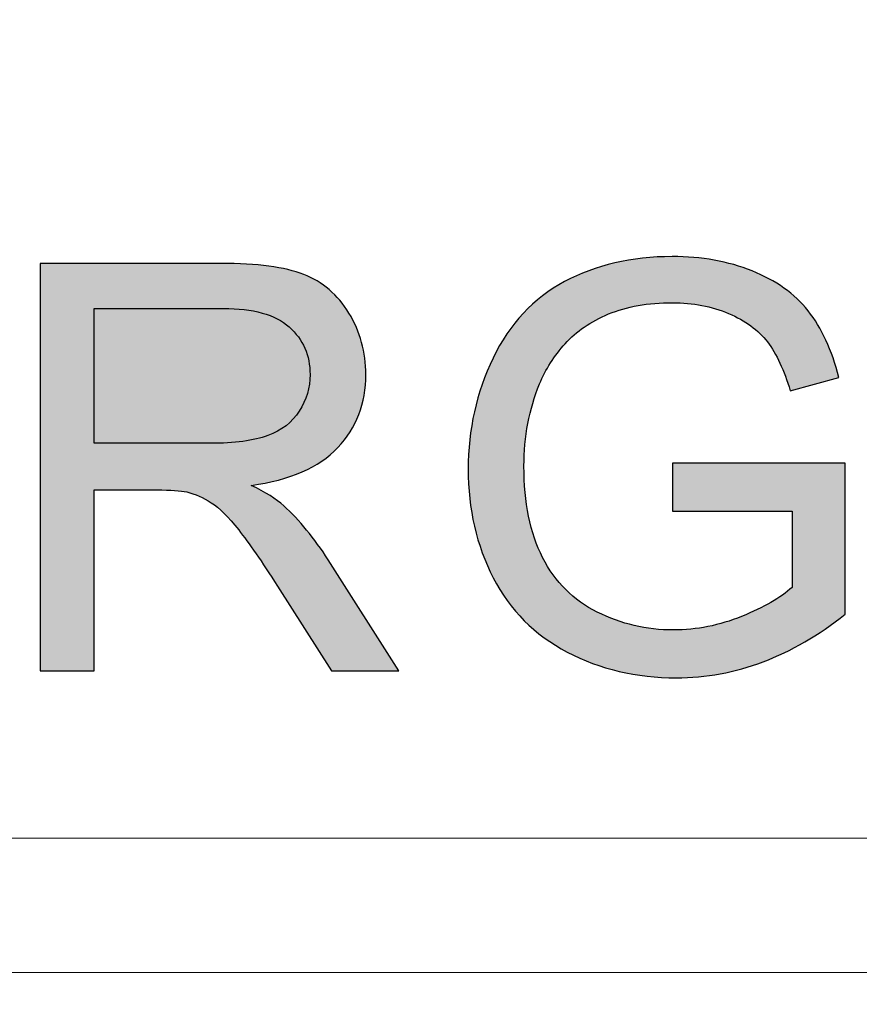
# Model space of a CAD drawing. Header units: millimetres. Extents: x -296 to 295, y -209 to 209.
# Tile 26 of 146: x -247.85 to -244.73, y 1.44 to 5.1. Entities that reach past the tile are written whole.
import ezdxf

# ---------------------------------------------------------------- set-up
doc = ezdxf.new("R2010")
doc.units = ezdxf.units.MM
doc.header["$MEASUREMENT"] = 0
doc.layers.add('layer 1', color=7, linetype='Continuous')

msp = doc.modelspace()

# ---------------------------------------------------------------- hatches: boundary and pattern name
at = {"layer": 'layer 1'}
h = msp.add_hatch(color=250, dxfattribs=at)
edge = h.paths.add_edge_path()
edge.add_spline(control_points=[(-245.422, 3.2741), (-245.422, 3.2741), (-245.422, 3.4519), (-245.422, 3.4519), (-245.422, 3.4519), (-244.7807, 3.4519), (-244.7807, 3.4519), (-244.7807, 3.4519), (-244.7807, 2.8903), (-244.7807, 2.8903), (-244.8791, 2.8119), (-244.9807, 2.7527), (-245.0855, 2.7132), (-245.1902, 2.6737), (-245.2978, 2.6539), (-245.4079, 2.6539), (-245.5568, 2.6539), (-245.6919, 2.6857), (-245.8136, 2.7495), (-245.935, 2.813), (-246.027, 2.9054), (-246.0888, 3.0257), (-246.1509, 3.1464), (-246.1819, 3.2811), (-246.1819, 3.4297), (-246.1819, 3.5771), (-246.1512, 3.7147), (-246.0895, 3.8428), (-246.0277, 3.9705), (-245.9392, 4.0654), (-245.8235, 4.1271), (-245.7078, 4.1892), (-245.5744, 4.2203), (-245.4234, 4.2203), (-245.3141, 4.2203), (-245.2149, 4.2026), (-245.1264, 4.167), (-245.0378, 4.1314), (-244.9683, 4.082), (-244.9182, 4.0188), (-244.8678, 3.9553), (-244.8297, 3.8724), (-244.8036, 3.7705), (-244.8036, 3.7705), (-244.9846, 3.7211), (-244.9846, 3.7211), (-245.0075, 3.798), (-245.0357, 3.8587), (-245.0692, 3.9031), (-245.1031, 3.9472), (-245.1511, 3.9825), (-245.2139, 4.0089), (-245.2763, 4.0354), (-245.3458, 4.0488), (-245.4224, 4.0488), (-245.5137, 4.0488), (-245.5928, 4.0347), (-245.6598, 4.0068), (-245.7265, 3.979), (-245.7801, 3.9423), (-245.8214, 3.8964), (-245.8623, 3.8509), (-245.894, 3.8008), (-245.9166, 3.7465), (-245.9551, 3.6523), (-245.9745, 3.5507), (-245.9745, 3.441), (-245.9745, 3.3055), (-245.9512, 3.1922), (-245.905, 3.1009), (-245.8584, 3.0099), (-245.7907, 2.9421), (-245.7021, 2.898), (-245.6132, 2.8539), (-245.519, 2.8317), (-245.4192, 2.8317), (-245.3324, 2.8317), (-245.2477, 2.8486), (-245.1652, 2.8822), (-245.0826, 2.916), (-245.0202, 2.9516), (-244.9775, 2.9901), (-244.9775, 2.9901), (-244.9775, 3.2741), (-244.9775, 3.2741), (-244.9775, 3.2741), (-245.422, 3.2741), (-245.422, 3.2741)], knot_values=[0, 0, 0, 0, 0.034483, 0.034483, 0.034483, 0.068966, 0.068966, 0.068966, 0.103448, 0.103448, 0.103448, 0.137931, 0.137931, 0.137931, 0.172414, 0.172414, 0.172414, 0.206897, 0.206897, 0.206897, 0.241379, 0.241379, 0.241379, 0.275862, 0.275862, 0.275862, 0.310345, 0.310345, 0.310345, 0.344828, 0.344828, 0.344828, 0.37931, 0.37931, 0.37931, 0.413793, 0.413793, 0.413793, 0.448276, 0.448276, 0.448276, 0.482759, 0.482759, 0.482759, 0.517241, 0.517241, 0.517241, 0.551724, 0.551724, 0.551724, 0.586207, 0.586207, 0.586207, 0.62069, 0.62069, 0.62069, 0.655172, 0.655172, 0.655172, 0.689655, 0.689655, 0.689655, 0.724138, 0.724138, 0.724138, 0.758621, 0.758621, 0.758621, 0.793103, 0.793103, 0.793103, 0.827586, 0.827586, 0.827586, 0.862069, 0.862069, 0.862069, 0.896552, 0.896552, 0.896552, 0.931034, 0.931034, 0.931034, 0.965517, 0.965517, 0.965517, 1, 1, 1, 1], degree=3, periodic=1)
h = msp.add_hatch(color=250, dxfattribs=at)
edge = h.paths.add_edge_path()
edge.add_spline(control_points=[(-245.422, 3.2741), (-245.422, 3.2741), (-245.422, 3.4519), (-245.422, 3.4519), (-245.422, 3.4519), (-244.7807, 3.4519), (-244.7807, 3.4519), (-244.7807, 3.4519), (-244.7807, 2.8903), (-244.7807, 2.8903), (-244.8791, 2.8119), (-244.9807, 2.7527), (-245.0855, 2.7132), (-245.1902, 2.6737), (-245.2978, 2.6539), (-245.4079, 2.6539), (-245.5568, 2.6539), (-245.6919, 2.6857), (-245.8136, 2.7495), (-245.935, 2.813), (-246.027, 2.9054), (-246.0888, 3.0257), (-246.1509, 3.1464), (-246.1819, 3.2811), (-246.1819, 3.4297), (-246.1819, 3.5771), (-246.1512, 3.7147), (-246.0895, 3.8428), (-246.0277, 3.9705), (-245.9392, 4.0654), (-245.8235, 4.1271), (-245.7078, 4.1892), (-245.5744, 4.2203), (-245.4234, 4.2203), (-245.3141, 4.2203), (-245.2149, 4.2026), (-245.1264, 4.167), (-245.0378, 4.1314), (-244.9683, 4.082), (-244.9182, 4.0188), (-244.8678, 3.9553), (-244.8297, 3.8724), (-244.8036, 3.7705), (-244.8036, 3.7705), (-244.9846, 3.7211), (-244.9846, 3.7211), (-245.0075, 3.798), (-245.0357, 3.8587), (-245.0692, 3.9031), (-245.1031, 3.9472), (-245.1511, 3.9825), (-245.2139, 4.0089), (-245.2763, 4.0354), (-245.3458, 4.0488), (-245.4224, 4.0488), (-245.5137, 4.0488), (-245.5928, 4.0347), (-245.6598, 4.0068), (-245.7265, 3.979), (-245.7801, 3.9423), (-245.8214, 3.8964), (-245.8623, 3.8509), (-245.894, 3.8008), (-245.9166, 3.7465), (-245.9551, 3.6523), (-245.9745, 3.5507), (-245.9745, 3.441), (-245.9745, 3.3055), (-245.9512, 3.1922), (-245.905, 3.1009), (-245.8584, 3.0099), (-245.7907, 2.9421), (-245.7021, 2.898), (-245.6132, 2.8539), (-245.519, 2.8317), (-245.4192, 2.8317), (-245.3324, 2.8317), (-245.2477, 2.8486), (-245.1652, 2.8822), (-245.0826, 2.916), (-245.0202, 2.9516), (-244.9775, 2.9901), (-244.9775, 2.9901), (-244.9775, 3.2741), (-244.9775, 3.2741), (-244.9775, 3.2741), (-245.422, 3.2741), (-245.422, 3.2741)], knot_values=[0, 0, 0, 0, 0.034483, 0.034483, 0.034483, 0.068966, 0.068966, 0.068966, 0.103448, 0.103448, 0.103448, 0.137931, 0.137931, 0.137931, 0.172414, 0.172414, 0.172414, 0.206897, 0.206897, 0.206897, 0.241379, 0.241379, 0.241379, 0.275862, 0.275862, 0.275862, 0.310345, 0.310345, 0.310345, 0.344828, 0.344828, 0.344828, 0.37931, 0.37931, 0.37931, 0.413793, 0.413793, 0.413793, 0.448276, 0.448276, 0.448276, 0.482759, 0.482759, 0.482759, 0.517241, 0.517241, 0.517241, 0.551724, 0.551724, 0.551724, 0.586207, 0.586207, 0.586207, 0.62069, 0.62069, 0.62069, 0.655172, 0.655172, 0.655172, 0.689655, 0.689655, 0.689655, 0.724138, 0.724138, 0.724138, 0.758621, 0.758621, 0.758621, 0.793103, 0.793103, 0.793103, 0.827586, 0.827586, 0.827586, 0.862069, 0.862069, 0.862069, 0.896552, 0.896552, 0.896552, 0.931034, 0.931034, 0.931034, 0.965517, 0.965517, 0.965517, 1, 1, 1, 1], degree=3, periodic=1)
h = msp.add_hatch(color=250, dxfattribs=at)
edge = h.paths.add_edge_path()
edge.add_spline(control_points=[(-245.422, 3.2741), (-245.422, 3.2741), (-245.422, 3.4519), (-245.422, 3.4519), (-245.422, 3.4519), (-244.7807, 3.4519), (-244.7807, 3.4519), (-244.7807, 3.4519), (-244.7807, 2.8903), (-244.7807, 2.8903), (-244.8791, 2.8119), (-244.9807, 2.7527), (-245.0855, 2.7132), (-245.1902, 2.6737), (-245.2978, 2.6539), (-245.4079, 2.6539), (-245.5568, 2.6539), (-245.6919, 2.6857), (-245.8136, 2.7495), (-245.935, 2.813), (-246.027, 2.9054), (-246.0888, 3.0257), (-246.1509, 3.1464), (-246.1819, 3.2811), (-246.1819, 3.4297), (-246.1819, 3.5771), (-246.1512, 3.7147), (-246.0895, 3.8428), (-246.0277, 3.9705), (-245.9392, 4.0654), (-245.8235, 4.1271), (-245.7078, 4.1892), (-245.5744, 4.2203), (-245.4234, 4.2203), (-245.3141, 4.2203), (-245.2149, 4.2026), (-245.1264, 4.167), (-245.0378, 4.1314), (-244.9683, 4.082), (-244.9182, 4.0188), (-244.8678, 3.9553), (-244.8297, 3.8724), (-244.8036, 3.7705), (-244.8036, 3.7705), (-244.9846, 3.7211), (-244.9846, 3.7211), (-245.0075, 3.798), (-245.0357, 3.8587), (-245.0692, 3.9031), (-245.1031, 3.9472), (-245.1511, 3.9825), (-245.2139, 4.0089), (-245.2763, 4.0354), (-245.3458, 4.0488), (-245.4224, 4.0488), (-245.5137, 4.0488), (-245.5928, 4.0347), (-245.6598, 4.0068), (-245.7265, 3.979), (-245.7801, 3.9423), (-245.8214, 3.8964), (-245.8623, 3.8509), (-245.894, 3.8008), (-245.9166, 3.7465), (-245.9551, 3.6523), (-245.9745, 3.5507), (-245.9745, 3.441), (-245.9745, 3.3055), (-245.9512, 3.1922), (-245.905, 3.1009), (-245.8584, 3.0099), (-245.7907, 2.9421), (-245.7021, 2.898), (-245.6132, 2.8539), (-245.519, 2.8317), (-245.4192, 2.8317), (-245.3324, 2.8317), (-245.2477, 2.8486), (-245.1652, 2.8822), (-245.0826, 2.916), (-245.0202, 2.9516), (-244.9775, 2.9901), (-244.9775, 2.9901), (-244.9775, 3.2741), (-244.9775, 3.2741), (-244.9775, 3.2741), (-245.422, 3.2741), (-245.422, 3.2741)], knot_values=[0, 0, 0, 0, 0.034483, 0.034483, 0.034483, 0.068966, 0.068966, 0.068966, 0.103448, 0.103448, 0.103448, 0.137931, 0.137931, 0.137931, 0.172414, 0.172414, 0.172414, 0.206897, 0.206897, 0.206897, 0.241379, 0.241379, 0.241379, 0.275862, 0.275862, 0.275862, 0.310345, 0.310345, 0.310345, 0.344828, 0.344828, 0.344828, 0.37931, 0.37931, 0.37931, 0.413793, 0.413793, 0.413793, 0.448276, 0.448276, 0.448276, 0.482759, 0.482759, 0.482759, 0.517241, 0.517241, 0.517241, 0.551724, 0.551724, 0.551724, 0.586207, 0.586207, 0.586207, 0.62069, 0.62069, 0.62069, 0.655172, 0.655172, 0.655172, 0.689655, 0.689655, 0.689655, 0.724138, 0.724138, 0.724138, 0.758621, 0.758621, 0.758621, 0.793103, 0.793103, 0.793103, 0.827586, 0.827586, 0.827586, 0.862069, 0.862069, 0.862069, 0.896552, 0.896552, 0.896552, 0.931034, 0.931034, 0.931034, 0.965517, 0.965517, 0.965517, 1, 1, 1, 1], degree=3, periodic=1)
h = msp.add_hatch(color=250, dxfattribs=at)
edge = h.paths.add_edge_path()
edge.add_spline(control_points=[(-245.422, 3.2741), (-245.422, 3.2741), (-245.422, 3.4519), (-245.422, 3.4519), (-245.422, 3.4519), (-244.7807, 3.4519), (-244.7807, 3.4519), (-244.7807, 3.4519), (-244.7807, 2.8903), (-244.7807, 2.8903), (-244.8791, 2.8119), (-244.9807, 2.7527), (-245.0855, 2.7132), (-245.1902, 2.6737), (-245.2978, 2.6539), (-245.4079, 2.6539), (-245.5568, 2.6539), (-245.6919, 2.6857), (-245.8136, 2.7495), (-245.935, 2.813), (-246.027, 2.9054), (-246.0888, 3.0257), (-246.1509, 3.1464), (-246.1819, 3.2811), (-246.1819, 3.4297), (-246.1819, 3.5771), (-246.1512, 3.7147), (-246.0895, 3.8428), (-246.0277, 3.9705), (-245.9392, 4.0654), (-245.8235, 4.1271), (-245.7078, 4.1892), (-245.5744, 4.2203), (-245.4234, 4.2203), (-245.3141, 4.2203), (-245.2149, 4.2026), (-245.1264, 4.167), (-245.0378, 4.1314), (-244.9683, 4.082), (-244.9182, 4.0188), (-244.8678, 3.9553), (-244.8297, 3.8724), (-244.8036, 3.7705), (-244.8036, 3.7705), (-244.9846, 3.7211), (-244.9846, 3.7211), (-245.0075, 3.798), (-245.0357, 3.8587), (-245.0692, 3.9031), (-245.1031, 3.9472), (-245.1511, 3.9825), (-245.2139, 4.0089), (-245.2763, 4.0354), (-245.3458, 4.0488), (-245.4224, 4.0488), (-245.5137, 4.0488), (-245.5928, 4.0347), (-245.6598, 4.0068), (-245.7265, 3.979), (-245.7801, 3.9423), (-245.8214, 3.8964), (-245.8623, 3.8509), (-245.894, 3.8008), (-245.9166, 3.7465), (-245.9551, 3.6523), (-245.9745, 3.5507), (-245.9745, 3.441), (-245.9745, 3.3055), (-245.9512, 3.1922), (-245.905, 3.1009), (-245.8584, 3.0099), (-245.7907, 2.9421), (-245.7021, 2.898), (-245.6132, 2.8539), (-245.519, 2.8317), (-245.4192, 2.8317), (-245.3324, 2.8317), (-245.2477, 2.8486), (-245.1652, 2.8822), (-245.0826, 2.916), (-245.0202, 2.9516), (-244.9775, 2.9901), (-244.9775, 2.9901), (-244.9775, 3.2741), (-244.9775, 3.2741), (-244.9775, 3.2741), (-245.422, 3.2741), (-245.422, 3.2741)], knot_values=[0, 0, 0, 0, 0.034483, 0.034483, 0.034483, 0.068966, 0.068966, 0.068966, 0.103448, 0.103448, 0.103448, 0.137931, 0.137931, 0.137931, 0.172414, 0.172414, 0.172414, 0.206897, 0.206897, 0.206897, 0.241379, 0.241379, 0.241379, 0.275862, 0.275862, 0.275862, 0.310345, 0.310345, 0.310345, 0.344828, 0.344828, 0.344828, 0.37931, 0.37931, 0.37931, 0.413793, 0.413793, 0.413793, 0.448276, 0.448276, 0.448276, 0.482759, 0.482759, 0.482759, 0.517241, 0.517241, 0.517241, 0.551724, 0.551724, 0.551724, 0.586207, 0.586207, 0.586207, 0.62069, 0.62069, 0.62069, 0.655172, 0.655172, 0.655172, 0.689655, 0.689655, 0.689655, 0.724138, 0.724138, 0.724138, 0.758621, 0.758621, 0.758621, 0.793103, 0.793103, 0.793103, 0.827586, 0.827586, 0.827586, 0.862069, 0.862069, 0.862069, 0.896552, 0.896552, 0.896552, 0.931034, 0.931034, 0.931034, 0.965517, 0.965517, 0.965517, 1, 1, 1, 1], degree=3, periodic=1)
h = msp.add_hatch(color=250, dxfattribs=at)
edge = h.paths.add_edge_path()
edge.add_spline(control_points=[(-247.7731, 2.6793), (-247.7731, 2.6793), (-247.7731, 4.1949), (-247.7731, 4.1949), (-247.7731, 4.1949), (-247.1014, 4.1949), (-247.1014, 4.1949), (-246.9663, 4.1949), (-246.8636, 4.1811), (-246.7934, 4.1539), (-246.7232, 4.1268), (-246.6671, 4.0788), (-246.6251, 4.01), (-246.5831, 3.9412), (-246.5623, 3.865), (-246.5623, 3.7817), (-246.5623, 3.6741), (-246.5973, 3.5835), (-246.6668, 3.5098), (-246.7363, 3.436), (-246.8435, 3.3895), (-246.9888, 3.3693), (-246.9356, 3.3439), (-246.8954, 3.3185), (-246.8678, 3.2938), (-246.8093, 3.2402), (-246.7539, 3.1728), (-246.702, 3.0921), (-246.702, 3.0921), (-246.4399, 2.6793), (-246.4399, 2.6793), (-246.4399, 2.6793), (-246.6904, 2.6793), (-246.6904, 2.6793), (-246.6904, 2.6793), (-246.8908, 2.9947), (-246.8908, 2.9947), (-246.949, 3.0861), (-246.9973, 3.1556), (-247.0351, 3.2039), (-247.0732, 3.2522), (-247.107, 3.2857), (-247.137, 3.3051), (-247.1666, 3.3242), (-247.1973, 3.3376), (-247.2284, 3.3454), (-247.251, 3.3499), (-247.288, 3.3524), (-247.3399, 3.3524), (-247.3399, 3.3524), (-247.572, 3.3524), (-247.572, 3.3524), (-247.572, 3.3524), (-247.572, 2.6793), (-247.572, 2.6793), (-247.572, 2.6793), (-247.7731, 2.6793), (-247.7731, 2.6793)], knot_values=[0, 0, 0, 0, 0.052632, 0.052632, 0.052632, 0.105263, 0.105263, 0.105263, 0.157895, 0.157895, 0.157895, 0.210526, 0.210526, 0.210526, 0.263158, 0.263158, 0.263158, 0.315789, 0.315789, 0.315789, 0.368421, 0.368421, 0.368421, 0.421053, 0.421053, 0.421053, 0.473684, 0.473684, 0.473684, 0.526316, 0.526316, 0.526316, 0.578947, 0.578947, 0.578947, 0.631579, 0.631579, 0.631579, 0.684211, 0.684211, 0.684211, 0.736842, 0.736842, 0.736842, 0.789474, 0.789474, 0.789474, 0.842105, 0.842105, 0.842105, 0.894737, 0.894737, 0.894737, 0.947368, 0.947368, 0.947368, 1, 1, 1, 1], degree=3, periodic=1)
h = msp.add_hatch(color=250, dxfattribs=at)
edge = h.paths.add_edge_path()
edge.add_spline(control_points=[(-247.7731, 2.6793), (-247.7731, 2.6793), (-247.7731, 4.1949), (-247.7731, 4.1949), (-247.7731, 4.1949), (-247.1014, 4.1949), (-247.1014, 4.1949), (-246.9663, 4.1949), (-246.8636, 4.1811), (-246.7934, 4.1539), (-246.7232, 4.1268), (-246.6671, 4.0788), (-246.6251, 4.01), (-246.5831, 3.9412), (-246.5623, 3.865), (-246.5623, 3.7817), (-246.5623, 3.6741), (-246.5973, 3.5835), (-246.6668, 3.5098), (-246.7363, 3.436), (-246.8435, 3.3895), (-246.9888, 3.3693), (-246.9356, 3.3439), (-246.8954, 3.3185), (-246.8678, 3.2938), (-246.8093, 3.2402), (-246.7539, 3.1728), (-246.702, 3.0921), (-246.702, 3.0921), (-246.4399, 2.6793), (-246.4399, 2.6793), (-246.4399, 2.6793), (-246.6904, 2.6793), (-246.6904, 2.6793), (-246.6904, 2.6793), (-246.8908, 2.9947), (-246.8908, 2.9947), (-246.949, 3.0861), (-246.9973, 3.1556), (-247.0351, 3.2039), (-247.0732, 3.2522), (-247.107, 3.2857), (-247.137, 3.3051), (-247.1666, 3.3242), (-247.1973, 3.3376), (-247.2284, 3.3454), (-247.251, 3.3499), (-247.288, 3.3524), (-247.3399, 3.3524), (-247.3399, 3.3524), (-247.572, 3.3524), (-247.572, 3.3524), (-247.572, 3.3524), (-247.572, 2.6793), (-247.572, 2.6793), (-247.572, 2.6793), (-247.7731, 2.6793), (-247.7731, 2.6793)], knot_values=[0, 0, 0, 0, 0.052632, 0.052632, 0.052632, 0.105263, 0.105263, 0.105263, 0.157895, 0.157895, 0.157895, 0.210526, 0.210526, 0.210526, 0.263158, 0.263158, 0.263158, 0.315789, 0.315789, 0.315789, 0.368421, 0.368421, 0.368421, 0.421053, 0.421053, 0.421053, 0.473684, 0.473684, 0.473684, 0.526316, 0.526316, 0.526316, 0.578947, 0.578947, 0.578947, 0.631579, 0.631579, 0.631579, 0.684211, 0.684211, 0.684211, 0.736842, 0.736842, 0.736842, 0.789474, 0.789474, 0.789474, 0.842105, 0.842105, 0.842105, 0.894737, 0.894737, 0.894737, 0.947368, 0.947368, 0.947368, 1, 1, 1, 1], degree=3, periodic=1)
h = msp.add_hatch(color=250, dxfattribs=at)
edge = h.paths.add_edge_path()
edge.add_spline(control_points=[(-247.7731, 2.6793), (-247.7731, 2.6793), (-247.7731, 4.1949), (-247.7731, 4.1949), (-247.7731, 4.1949), (-247.1014, 4.1949), (-247.1014, 4.1949), (-246.9663, 4.1949), (-246.8636, 4.1811), (-246.7934, 4.1539), (-246.7232, 4.1268), (-246.6671, 4.0788), (-246.6251, 4.01), (-246.5831, 3.9412), (-246.5623, 3.865), (-246.5623, 3.7817), (-246.5623, 3.6741), (-246.5973, 3.5835), (-246.6668, 3.5098), (-246.7363, 3.436), (-246.8435, 3.3895), (-246.9888, 3.3693), (-246.9356, 3.3439), (-246.8954, 3.3185), (-246.8678, 3.2938), (-246.8093, 3.2402), (-246.7539, 3.1728), (-246.702, 3.0921), (-246.702, 3.0921), (-246.4399, 2.6793), (-246.4399, 2.6793), (-246.4399, 2.6793), (-246.6904, 2.6793), (-246.6904, 2.6793), (-246.6904, 2.6793), (-246.8908, 2.9947), (-246.8908, 2.9947), (-246.949, 3.0861), (-246.9973, 3.1556), (-247.0351, 3.2039), (-247.0732, 3.2522), (-247.107, 3.2857), (-247.137, 3.3051), (-247.1666, 3.3242), (-247.1973, 3.3376), (-247.2284, 3.3454), (-247.251, 3.3499), (-247.288, 3.3524), (-247.3399, 3.3524), (-247.3399, 3.3524), (-247.572, 3.3524), (-247.572, 3.3524), (-247.572, 3.3524), (-247.572, 2.6793), (-247.572, 2.6793), (-247.572, 2.6793), (-247.7731, 2.6793), (-247.7731, 2.6793)], knot_values=[0, 0, 0, 0, 0.052632, 0.052632, 0.052632, 0.105263, 0.105263, 0.105263, 0.157895, 0.157895, 0.157895, 0.210526, 0.210526, 0.210526, 0.263158, 0.263158, 0.263158, 0.315789, 0.315789, 0.315789, 0.368421, 0.368421, 0.368421, 0.421053, 0.421053, 0.421053, 0.473684, 0.473684, 0.473684, 0.526316, 0.526316, 0.526316, 0.578947, 0.578947, 0.578947, 0.631579, 0.631579, 0.631579, 0.684211, 0.684211, 0.684211, 0.736842, 0.736842, 0.736842, 0.789474, 0.789474, 0.789474, 0.842105, 0.842105, 0.842105, 0.894737, 0.894737, 0.894737, 0.947368, 0.947368, 0.947368, 1, 1, 1, 1], degree=3, periodic=1)
h = msp.add_hatch(color=250, dxfattribs=at)
edge = h.paths.add_edge_path()
edge.add_spline(control_points=[(-247.7731, 2.6793), (-247.7731, 2.6793), (-247.7731, 4.1949), (-247.7731, 4.1949), (-247.7731, 4.1949), (-247.1014, 4.1949), (-247.1014, 4.1949), (-246.9663, 4.1949), (-246.8636, 4.1811), (-246.7934, 4.1539), (-246.7232, 4.1268), (-246.6671, 4.0788), (-246.6251, 4.01), (-246.5831, 3.9412), (-246.5623, 3.865), (-246.5623, 3.7817), (-246.5623, 3.6741), (-246.5973, 3.5835), (-246.6668, 3.5098), (-246.7363, 3.436), (-246.8435, 3.3895), (-246.9888, 3.3693), (-246.9356, 3.3439), (-246.8954, 3.3185), (-246.8678, 3.2938), (-246.8093, 3.2402), (-246.7539, 3.1728), (-246.702, 3.0921), (-246.702, 3.0921), (-246.4399, 2.6793), (-246.4399, 2.6793), (-246.4399, 2.6793), (-246.6904, 2.6793), (-246.6904, 2.6793), (-246.6904, 2.6793), (-246.8908, 2.9947), (-246.8908, 2.9947), (-246.949, 3.0861), (-246.9973, 3.1556), (-247.0351, 3.2039), (-247.0732, 3.2522), (-247.107, 3.2857), (-247.137, 3.3051), (-247.1666, 3.3242), (-247.1973, 3.3376), (-247.2284, 3.3454), (-247.251, 3.3499), (-247.288, 3.3524), (-247.3399, 3.3524), (-247.3399, 3.3524), (-247.572, 3.3524), (-247.572, 3.3524), (-247.572, 3.3524), (-247.572, 2.6793), (-247.572, 2.6793), (-247.572, 2.6793), (-247.7731, 2.6793), (-247.7731, 2.6793)], knot_values=[0, 0, 0, 0, 0.052632, 0.052632, 0.052632, 0.105263, 0.105263, 0.105263, 0.157895, 0.157895, 0.157895, 0.210526, 0.210526, 0.210526, 0.263158, 0.263158, 0.263158, 0.315789, 0.315789, 0.315789, 0.368421, 0.368421, 0.368421, 0.421053, 0.421053, 0.421053, 0.473684, 0.473684, 0.473684, 0.526316, 0.526316, 0.526316, 0.578947, 0.578947, 0.578947, 0.631579, 0.631579, 0.631579, 0.684211, 0.684211, 0.684211, 0.736842, 0.736842, 0.736842, 0.789474, 0.789474, 0.789474, 0.842105, 0.842105, 0.842105, 0.894737, 0.894737, 0.894737, 0.947368, 0.947368, 0.947368, 1, 1, 1, 1], degree=3, periodic=1)
h = msp.add_hatch(color=250, dxfattribs=at)
edge = h.paths.add_edge_path()
edge.add_spline(control_points=[(-247.572, 3.526), (-247.572, 3.526), (-247.1416, 3.526), (-247.1416, 3.526), (-247.0499, 3.526), (-246.9786, 3.5355), (-246.9271, 3.5546), (-246.8756, 3.5733), (-246.8364, 3.6036), (-246.81, 3.6456), (-246.7832, 3.6872), (-246.7698, 3.7324), (-246.7698, 3.7814), (-246.7698, 3.853), (-246.7955, 3.9123), (-246.8474, 3.9585), (-246.8992, 4.0047), (-246.9811, 4.0276), (-247.0929, 4.0276), (-247.0929, 4.0276), (-247.572, 4.0276), (-247.572, 4.0276), (-247.572, 4.0276), (-247.572, 3.526), (-247.572, 3.526)], knot_values=[0, 0, 0, 0, 0.125, 0.125, 0.125, 0.25, 0.25, 0.25, 0.375, 0.375, 0.375, 0.5, 0.5, 0.5, 0.625, 0.625, 0.625, 0.75, 0.75, 0.75, 0.875, 0.875, 0.875, 1, 1, 1, 1], degree=3, periodic=1)
h = msp.add_hatch(color=250, dxfattribs=at)
edge = h.paths.add_edge_path()
edge.add_spline(control_points=[(-247.572, 3.526), (-247.572, 3.526), (-247.1416, 3.526), (-247.1416, 3.526), (-247.0499, 3.526), (-246.9786, 3.5355), (-246.9271, 3.5546), (-246.8756, 3.5733), (-246.8364, 3.6036), (-246.81, 3.6456), (-246.7832, 3.6872), (-246.7698, 3.7324), (-246.7698, 3.7814), (-246.7698, 3.853), (-246.7955, 3.9123), (-246.8474, 3.9585), (-246.8992, 4.0047), (-246.9811, 4.0276), (-247.0929, 4.0276), (-247.0929, 4.0276), (-247.572, 4.0276), (-247.572, 4.0276), (-247.572, 4.0276), (-247.572, 3.526), (-247.572, 3.526)], knot_values=[0, 0, 0, 0, 0.125, 0.125, 0.125, 0.25, 0.25, 0.25, 0.375, 0.375, 0.375, 0.5, 0.5, 0.5, 0.625, 0.625, 0.625, 0.75, 0.75, 0.75, 0.875, 0.875, 0.875, 1, 1, 1, 1], degree=3, periodic=1)
h = msp.add_hatch(color=250, dxfattribs=at)
edge = h.paths.add_edge_path()
edge.add_spline(control_points=[(-247.572, 3.526), (-247.572, 3.526), (-247.1416, 3.526), (-247.1416, 3.526), (-247.0499, 3.526), (-246.9786, 3.5355), (-246.9271, 3.5546), (-246.8756, 3.5733), (-246.8364, 3.6036), (-246.81, 3.6456), (-246.7832, 3.6872), (-246.7698, 3.7324), (-246.7698, 3.7814), (-246.7698, 3.853), (-246.7955, 3.9123), (-246.8474, 3.9585), (-246.8992, 4.0047), (-246.9811, 4.0276), (-247.0929, 4.0276), (-247.0929, 4.0276), (-247.572, 4.0276), (-247.572, 4.0276), (-247.572, 4.0276), (-247.572, 3.526), (-247.572, 3.526)], knot_values=[0, 0, 0, 0, 0.125, 0.125, 0.125, 0.25, 0.25, 0.25, 0.375, 0.375, 0.375, 0.5, 0.5, 0.5, 0.625, 0.625, 0.625, 0.75, 0.75, 0.75, 0.875, 0.875, 0.875, 1, 1, 1, 1], degree=3, periodic=1)
h = msp.add_hatch(color=250, dxfattribs=at)
edge = h.paths.add_edge_path()
edge.add_spline(control_points=[(-247.572, 3.526), (-247.572, 3.526), (-247.1416, 3.526), (-247.1416, 3.526), (-247.0499, 3.526), (-246.9786, 3.5355), (-246.9271, 3.5546), (-246.8756, 3.5733), (-246.8364, 3.6036), (-246.81, 3.6456), (-246.7832, 3.6872), (-246.7698, 3.7324), (-246.7698, 3.7814), (-246.7698, 3.853), (-246.7955, 3.9123), (-246.8474, 3.9585), (-246.8992, 4.0047), (-246.9811, 4.0276), (-247.0929, 4.0276), (-247.0929, 4.0276), (-247.572, 4.0276), (-247.572, 4.0276), (-247.572, 4.0276), (-247.572, 3.526), (-247.572, 3.526)], knot_values=[0, 0, 0, 0, 0.125, 0.125, 0.125, 0.25, 0.25, 0.25, 0.375, 0.375, 0.375, 0.5, 0.5, 0.5, 0.625, 0.625, 0.625, 0.75, 0.75, 0.75, 0.875, 0.875, 0.875, 1, 1, 1, 1], degree=3, periodic=1)

# ---------------------------------------------------------------- linework, layer by layer
at = {"layer": 'layer 1', "color": 1, "lineweight": 0}
msp.add_open_spline([(295.3283, 209.2747), (295.3283, 209.2747), (295.3283, -208.9236), (295.3283, -208.9236), (295.3283, -208.9236), (-296.1944, -208.9236), (-296.1944, -208.9236), (-296.1944, -208.9236), (-296.1944, 209.2747), (-296.1944, 209.2747), (-296.1944, 209.2747), (295.3283, 209.2747), (295.3283, 209.2747)], degree=3, knots=[0, 0, 0, 0, 0.25, 0.25, 0.25, 0.5, 0.5, 0.5, 0.75, 0.75, 0.75, 1, 1, 1, 1], dxfattribs=at)
at = {"layer": 'layer 1', "color": 5, "lineweight": 0}
msp.add_open_spline([(-281.2487, 194.7284), (-281.2487, 194.7284), (-281.2487, -197.0649), (-281.2487, -197.0649), (-281.2487, -197.0649), (283.3586, -197.0649), (283.3586, -197.0649)], degree=3, knots=[0, 0, 0, 0, 0.5, 0.5, 0.5, 1, 1, 1, 1], dxfattribs=at)
at = {"layer": 'layer 1', "color": 250}
for points, knots in [([(-245.422, 3.2741), (-245.422, 3.2741), (-245.422, 3.4519), (-245.422, 3.4519), (-245.422, 3.4519), (-244.7807, 3.4519), (-244.7807, 3.4519), (-244.7807, 3.4519), (-244.7807, 2.8903), (-244.7807, 2.8903), (-244.8791, 2.8119), (-244.9807, 2.7527), (-245.0855, 2.7132), (-245.1902, 2.6737), (-245.2978, 2.6539), (-245.4079, 2.6539), (-245.5568, 2.6539), (-245.6919, 2.6857), (-245.8136, 2.7495), (-245.935, 2.813), (-246.027, 2.9054), (-246.0888, 3.0257), (-246.1509, 3.1464), (-246.1819, 3.2811), (-246.1819, 3.4297), (-246.1819, 3.5771), (-246.1512, 3.7147), (-246.0895, 3.8428), (-246.0277, 3.9705), (-245.9392, 4.0654), (-245.8235, 4.1271), (-245.7078, 4.1892), (-245.5744, 4.2203), (-245.4234, 4.2203), (-245.3141, 4.2203), (-245.2149, 4.2026), (-245.1264, 4.167), (-245.0378, 4.1314), (-244.9683, 4.082), (-244.9182, 4.0188), (-244.8678, 3.9553), (-244.8297, 3.8724), (-244.8036, 3.7705), (-244.8036, 3.7705), (-244.9846, 3.7211), (-244.9846, 3.7211), (-245.0075, 3.798), (-245.0357, 3.8587), (-245.0692, 3.9031), (-245.1031, 3.9472), (-245.1511, 3.9825), (-245.2139, 4.0089), (-245.2763, 4.0354), (-245.3458, 4.0488), (-245.4224, 4.0488), (-245.5137, 4.0488), (-245.5928, 4.0347), (-245.6598, 4.0068), (-245.7265, 3.979), (-245.7801, 3.9423), (-245.8214, 3.8964), (-245.8623, 3.8509), (-245.894, 3.8008), (-245.9166, 3.7465), (-245.9551, 3.6523), (-245.9745, 3.5507), (-245.9745, 3.441), (-245.9745, 3.3055), (-245.9512, 3.1922), (-245.905, 3.1009), (-245.8584, 3.0099), (-245.7907, 2.9421), (-245.7021, 2.898), (-245.6132, 2.8539), (-245.519, 2.8317), (-245.4192, 2.8317), (-245.3324, 2.8317), (-245.2477, 2.8486), (-245.1652, 2.8822), (-245.0826, 2.916), (-245.0202, 2.9516), (-244.9775, 2.9901), (-244.9775, 2.9901), (-244.9775, 3.2741), (-244.9775, 3.2741), (-244.9775, 3.2741), (-245.422, 3.2741), (-245.422, 3.2741)], [0, 0, 0, 0, 0.034483, 0.034483, 0.034483, 0.068966, 0.068966, 0.068966, 0.103448, 0.103448, 0.103448, 0.137931, 0.137931, 0.137931, 0.172414, 0.172414, 0.172414, 0.206897, 0.206897, 0.206897, 0.241379, 0.241379, 0.241379, 0.275862, 0.275862, 0.275862, 0.310345, 0.310345, 0.310345, 0.344828, 0.344828, 0.344828, 0.37931, 0.37931, 0.37931, 0.413793, 0.413793, 0.413793, 0.448276, 0.448276, 0.448276, 0.482759, 0.482759, 0.482759, 0.517241, 0.517241, 0.517241, 0.551724, 0.551724, 0.551724, 0.586207, 0.586207, 0.586207, 0.62069, 0.62069, 0.62069, 0.655172, 0.655172, 0.655172, 0.689655, 0.689655, 0.689655, 0.724138, 0.724138, 0.724138, 0.758621, 0.758621, 0.758621, 0.793103, 0.793103, 0.793103, 0.827586, 0.827586, 0.827586, 0.862069, 0.862069, 0.862069, 0.896552, 0.896552, 0.896552, 0.931034, 0.931034, 0.931034, 0.965517, 0.965517, 0.965517, 1, 1, 1, 1]), ([(-245.422, 3.2741), (-245.422, 3.2741), (-245.422, 3.4519), (-245.422, 3.4519), (-245.422, 3.4519), (-244.7807, 3.4519), (-244.7807, 3.4519), (-244.7807, 3.4519), (-244.7807, 2.8903), (-244.7807, 2.8903), (-244.8791, 2.8119), (-244.9807, 2.7527), (-245.0855, 2.7132), (-245.1902, 2.6737), (-245.2978, 2.6539), (-245.4079, 2.6539), (-245.5568, 2.6539), (-245.6919, 2.6857), (-245.8136, 2.7495), (-245.935, 2.813), (-246.027, 2.9054), (-246.0888, 3.0257), (-246.1509, 3.1464), (-246.1819, 3.2811), (-246.1819, 3.4297), (-246.1819, 3.5771), (-246.1512, 3.7147), (-246.0895, 3.8428), (-246.0277, 3.9705), (-245.9392, 4.0654), (-245.8235, 4.1271), (-245.7078, 4.1892), (-245.5744, 4.2203), (-245.4234, 4.2203), (-245.3141, 4.2203), (-245.2149, 4.2026), (-245.1264, 4.167), (-245.0378, 4.1314), (-244.9683, 4.082), (-244.9182, 4.0188), (-244.8678, 3.9553), (-244.8297, 3.8724), (-244.8036, 3.7705), (-244.8036, 3.7705), (-244.9846, 3.7211), (-244.9846, 3.7211), (-245.0075, 3.798), (-245.0357, 3.8587), (-245.0692, 3.9031), (-245.1031, 3.9472), (-245.1511, 3.9825), (-245.2139, 4.0089), (-245.2763, 4.0354), (-245.3458, 4.0488), (-245.4224, 4.0488), (-245.5137, 4.0488), (-245.5928, 4.0347), (-245.6598, 4.0068), (-245.7265, 3.979), (-245.7801, 3.9423), (-245.8214, 3.8964), (-245.8623, 3.8509), (-245.894, 3.8008), (-245.9166, 3.7465), (-245.9551, 3.6523), (-245.9745, 3.5507), (-245.9745, 3.441), (-245.9745, 3.3055), (-245.9512, 3.1922), (-245.905, 3.1009), (-245.8584, 3.0099), (-245.7907, 2.9421), (-245.7021, 2.898), (-245.6132, 2.8539), (-245.519, 2.8317), (-245.4192, 2.8317), (-245.3324, 2.8317), (-245.2477, 2.8486), (-245.1652, 2.8822), (-245.0826, 2.916), (-245.0202, 2.9516), (-244.9775, 2.9901), (-244.9775, 2.9901), (-244.9775, 3.2741), (-244.9775, 3.2741), (-244.9775, 3.2741), (-245.422, 3.2741), (-245.422, 3.2741)], [0, 0, 0, 0, 0.034483, 0.034483, 0.034483, 0.068966, 0.068966, 0.068966, 0.103448, 0.103448, 0.103448, 0.137931, 0.137931, 0.137931, 0.172414, 0.172414, 0.172414, 0.206897, 0.206897, 0.206897, 0.241379, 0.241379, 0.241379, 0.275862, 0.275862, 0.275862, 0.310345, 0.310345, 0.310345, 0.344828, 0.344828, 0.344828, 0.37931, 0.37931, 0.37931, 0.413793, 0.413793, 0.413793, 0.448276, 0.448276, 0.448276, 0.482759, 0.482759, 0.482759, 0.517241, 0.517241, 0.517241, 0.551724, 0.551724, 0.551724, 0.586207, 0.586207, 0.586207, 0.62069, 0.62069, 0.62069, 0.655172, 0.655172, 0.655172, 0.689655, 0.689655, 0.689655, 0.724138, 0.724138, 0.724138, 0.758621, 0.758621, 0.758621, 0.793103, 0.793103, 0.793103, 0.827586, 0.827586, 0.827586, 0.862069, 0.862069, 0.862069, 0.896552, 0.896552, 0.896552, 0.931034, 0.931034, 0.931034, 0.965517, 0.965517, 0.965517, 1, 1, 1, 1]), ([(-245.422, 3.2741), (-245.422, 3.2741), (-245.422, 3.4519), (-245.422, 3.4519), (-245.422, 3.4519), (-244.7807, 3.4519), (-244.7807, 3.4519), (-244.7807, 3.4519), (-244.7807, 2.8903), (-244.7807, 2.8903), (-244.8791, 2.8119), (-244.9807, 2.7527), (-245.0855, 2.7132), (-245.1902, 2.6737), (-245.2978, 2.6539), (-245.4079, 2.6539), (-245.5568, 2.6539), (-245.6919, 2.6857), (-245.8136, 2.7495), (-245.935, 2.813), (-246.027, 2.9054), (-246.0888, 3.0257), (-246.1509, 3.1464), (-246.1819, 3.2811), (-246.1819, 3.4297), (-246.1819, 3.5771), (-246.1512, 3.7147), (-246.0895, 3.8428), (-246.0277, 3.9705), (-245.9392, 4.0654), (-245.8235, 4.1271), (-245.7078, 4.1892), (-245.5744, 4.2203), (-245.4234, 4.2203), (-245.3141, 4.2203), (-245.2149, 4.2026), (-245.1264, 4.167), (-245.0378, 4.1314), (-244.9683, 4.082), (-244.9182, 4.0188), (-244.8678, 3.9553), (-244.8297, 3.8724), (-244.8036, 3.7705), (-244.8036, 3.7705), (-244.9846, 3.7211), (-244.9846, 3.7211), (-245.0075, 3.798), (-245.0357, 3.8587), (-245.0692, 3.9031), (-245.1031, 3.9472), (-245.1511, 3.9825), (-245.2139, 4.0089), (-245.2763, 4.0354), (-245.3458, 4.0488), (-245.4224, 4.0488), (-245.5137, 4.0488), (-245.5928, 4.0347), (-245.6598, 4.0068), (-245.7265, 3.979), (-245.7801, 3.9423), (-245.8214, 3.8964), (-245.8623, 3.8509), (-245.894, 3.8008), (-245.9166, 3.7465), (-245.9551, 3.6523), (-245.9745, 3.5507), (-245.9745, 3.441), (-245.9745, 3.3055), (-245.9512, 3.1922), (-245.905, 3.1009), (-245.8584, 3.0099), (-245.7907, 2.9421), (-245.7021, 2.898), (-245.6132, 2.8539), (-245.519, 2.8317), (-245.4192, 2.8317), (-245.3324, 2.8317), (-245.2477, 2.8486), (-245.1652, 2.8822), (-245.0826, 2.916), (-245.0202, 2.9516), (-244.9775, 2.9901), (-244.9775, 2.9901), (-244.9775, 3.2741), (-244.9775, 3.2741), (-244.9775, 3.2741), (-245.422, 3.2741), (-245.422, 3.2741)], [0, 0, 0, 0, 0.034483, 0.034483, 0.034483, 0.068966, 0.068966, 0.068966, 0.103448, 0.103448, 0.103448, 0.137931, 0.137931, 0.137931, 0.172414, 0.172414, 0.172414, 0.206897, 0.206897, 0.206897, 0.241379, 0.241379, 0.241379, 0.275862, 0.275862, 0.275862, 0.310345, 0.310345, 0.310345, 0.344828, 0.344828, 0.344828, 0.37931, 0.37931, 0.37931, 0.413793, 0.413793, 0.413793, 0.448276, 0.448276, 0.448276, 0.482759, 0.482759, 0.482759, 0.517241, 0.517241, 0.517241, 0.551724, 0.551724, 0.551724, 0.586207, 0.586207, 0.586207, 0.62069, 0.62069, 0.62069, 0.655172, 0.655172, 0.655172, 0.689655, 0.689655, 0.689655, 0.724138, 0.724138, 0.724138, 0.758621, 0.758621, 0.758621, 0.793103, 0.793103, 0.793103, 0.827586, 0.827586, 0.827586, 0.862069, 0.862069, 0.862069, 0.896552, 0.896552, 0.896552, 0.931034, 0.931034, 0.931034, 0.965517, 0.965517, 0.965517, 1, 1, 1, 1]), ([(-245.422, 3.2741), (-245.422, 3.2741), (-245.422, 3.4519), (-245.422, 3.4519), (-245.422, 3.4519), (-244.7807, 3.4519), (-244.7807, 3.4519), (-244.7807, 3.4519), (-244.7807, 2.8903), (-244.7807, 2.8903), (-244.8791, 2.8119), (-244.9807, 2.7527), (-245.0855, 2.7132), (-245.1902, 2.6737), (-245.2978, 2.6539), (-245.4079, 2.6539), (-245.5568, 2.6539), (-245.6919, 2.6857), (-245.8136, 2.7495), (-245.935, 2.813), (-246.027, 2.9054), (-246.0888, 3.0257), (-246.1509, 3.1464), (-246.1819, 3.2811), (-246.1819, 3.4297), (-246.1819, 3.5771), (-246.1512, 3.7147), (-246.0895, 3.8428), (-246.0277, 3.9705), (-245.9392, 4.0654), (-245.8235, 4.1271), (-245.7078, 4.1892), (-245.5744, 4.2203), (-245.4234, 4.2203), (-245.3141, 4.2203), (-245.2149, 4.2026), (-245.1264, 4.167), (-245.0378, 4.1314), (-244.9683, 4.082), (-244.9182, 4.0188), (-244.8678, 3.9553), (-244.8297, 3.8724), (-244.8036, 3.7705), (-244.8036, 3.7705), (-244.9846, 3.7211), (-244.9846, 3.7211), (-245.0075, 3.798), (-245.0357, 3.8587), (-245.0692, 3.9031), (-245.1031, 3.9472), (-245.1511, 3.9825), (-245.2139, 4.0089), (-245.2763, 4.0354), (-245.3458, 4.0488), (-245.4224, 4.0488), (-245.5137, 4.0488), (-245.5928, 4.0347), (-245.6598, 4.0068), (-245.7265, 3.979), (-245.7801, 3.9423), (-245.8214, 3.8964), (-245.8623, 3.8509), (-245.894, 3.8008), (-245.9166, 3.7465), (-245.9551, 3.6523), (-245.9745, 3.5507), (-245.9745, 3.441), (-245.9745, 3.3055), (-245.9512, 3.1922), (-245.905, 3.1009), (-245.8584, 3.0099), (-245.7907, 2.9421), (-245.7021, 2.898), (-245.6132, 2.8539), (-245.519, 2.8317), (-245.4192, 2.8317), (-245.3324, 2.8317), (-245.2477, 2.8486), (-245.1652, 2.8822), (-245.0826, 2.916), (-245.0202, 2.9516), (-244.9775, 2.9901), (-244.9775, 2.9901), (-244.9775, 3.2741), (-244.9775, 3.2741), (-244.9775, 3.2741), (-245.422, 3.2741), (-245.422, 3.2741)], [0, 0, 0, 0, 0.034483, 0.034483, 0.034483, 0.068966, 0.068966, 0.068966, 0.103448, 0.103448, 0.103448, 0.137931, 0.137931, 0.137931, 0.172414, 0.172414, 0.172414, 0.206897, 0.206897, 0.206897, 0.241379, 0.241379, 0.241379, 0.275862, 0.275862, 0.275862, 0.310345, 0.310345, 0.310345, 0.344828, 0.344828, 0.344828, 0.37931, 0.37931, 0.37931, 0.413793, 0.413793, 0.413793, 0.448276, 0.448276, 0.448276, 0.482759, 0.482759, 0.482759, 0.517241, 0.517241, 0.517241, 0.551724, 0.551724, 0.551724, 0.586207, 0.586207, 0.586207, 0.62069, 0.62069, 0.62069, 0.655172, 0.655172, 0.655172, 0.689655, 0.689655, 0.689655, 0.724138, 0.724138, 0.724138, 0.758621, 0.758621, 0.758621, 0.793103, 0.793103, 0.793103, 0.827586, 0.827586, 0.827586, 0.862069, 0.862069, 0.862069, 0.896552, 0.896552, 0.896552, 0.931034, 0.931034, 0.931034, 0.965517, 0.965517, 0.965517, 1, 1, 1, 1]), ([(-247.7731, 2.6793), (-247.7731, 2.6793), (-247.7731, 4.1949), (-247.7731, 4.1949), (-247.7731, 4.1949), (-247.1014, 4.1949), (-247.1014, 4.1949), (-246.9663, 4.1949), (-246.8636, 4.1811), (-246.7934, 4.1539), (-246.7232, 4.1268), (-246.6671, 4.0788), (-246.6251, 4.01), (-246.5831, 3.9412), (-246.5623, 3.865), (-246.5623, 3.7817), (-246.5623, 3.6741), (-246.5973, 3.5835), (-246.6668, 3.5098), (-246.7363, 3.436), (-246.8435, 3.3895), (-246.9888, 3.3693), (-246.9356, 3.3439), (-246.8954, 3.3185), (-246.8678, 3.2938), (-246.8093, 3.2402), (-246.7539, 3.1728), (-246.702, 3.0921), (-246.702, 3.0921), (-246.4399, 2.6793), (-246.4399, 2.6793), (-246.4399, 2.6793), (-246.6904, 2.6793), (-246.6904, 2.6793), (-246.6904, 2.6793), (-246.8908, 2.9947), (-246.8908, 2.9947), (-246.949, 3.0861), (-246.9973, 3.1556), (-247.0351, 3.2039), (-247.0732, 3.2522), (-247.107, 3.2857), (-247.137, 3.3051), (-247.1666, 3.3242), (-247.1973, 3.3376), (-247.2284, 3.3454), (-247.251, 3.3499), (-247.288, 3.3524), (-247.3399, 3.3524), (-247.3399, 3.3524), (-247.572, 3.3524), (-247.572, 3.3524), (-247.572, 3.3524), (-247.572, 2.6793), (-247.572, 2.6793), (-247.572, 2.6793), (-247.7731, 2.6793), (-247.7731, 2.6793)], [0, 0, 0, 0, 0.052632, 0.052632, 0.052632, 0.105263, 0.105263, 0.105263, 0.157895, 0.157895, 0.157895, 0.210526, 0.210526, 0.210526, 0.263158, 0.263158, 0.263158, 0.315789, 0.315789, 0.315789, 0.368421, 0.368421, 0.368421, 0.421053, 0.421053, 0.421053, 0.473684, 0.473684, 0.473684, 0.526316, 0.526316, 0.526316, 0.578947, 0.578947, 0.578947, 0.631579, 0.631579, 0.631579, 0.684211, 0.684211, 0.684211, 0.736842, 0.736842, 0.736842, 0.789474, 0.789474, 0.789474, 0.842105, 0.842105, 0.842105, 0.894737, 0.894737, 0.894737, 0.947368, 0.947368, 0.947368, 1, 1, 1, 1]), ([(-247.7731, 2.6793), (-247.7731, 2.6793), (-247.7731, 4.1949), (-247.7731, 4.1949), (-247.7731, 4.1949), (-247.1014, 4.1949), (-247.1014, 4.1949), (-246.9663, 4.1949), (-246.8636, 4.1811), (-246.7934, 4.1539), (-246.7232, 4.1268), (-246.6671, 4.0788), (-246.6251, 4.01), (-246.5831, 3.9412), (-246.5623, 3.865), (-246.5623, 3.7817), (-246.5623, 3.6741), (-246.5973, 3.5835), (-246.6668, 3.5098), (-246.7363, 3.436), (-246.8435, 3.3895), (-246.9888, 3.3693), (-246.9356, 3.3439), (-246.8954, 3.3185), (-246.8678, 3.2938), (-246.8093, 3.2402), (-246.7539, 3.1728), (-246.702, 3.0921), (-246.702, 3.0921), (-246.4399, 2.6793), (-246.4399, 2.6793), (-246.4399, 2.6793), (-246.6904, 2.6793), (-246.6904, 2.6793), (-246.6904, 2.6793), (-246.8908, 2.9947), (-246.8908, 2.9947), (-246.949, 3.0861), (-246.9973, 3.1556), (-247.0351, 3.2039), (-247.0732, 3.2522), (-247.107, 3.2857), (-247.137, 3.3051), (-247.1666, 3.3242), (-247.1973, 3.3376), (-247.2284, 3.3454), (-247.251, 3.3499), (-247.288, 3.3524), (-247.3399, 3.3524), (-247.3399, 3.3524), (-247.572, 3.3524), (-247.572, 3.3524), (-247.572, 3.3524), (-247.572, 2.6793), (-247.572, 2.6793), (-247.572, 2.6793), (-247.7731, 2.6793), (-247.7731, 2.6793)], [0, 0, 0, 0, 0.052632, 0.052632, 0.052632, 0.105263, 0.105263, 0.105263, 0.157895, 0.157895, 0.157895, 0.210526, 0.210526, 0.210526, 0.263158, 0.263158, 0.263158, 0.315789, 0.315789, 0.315789, 0.368421, 0.368421, 0.368421, 0.421053, 0.421053, 0.421053, 0.473684, 0.473684, 0.473684, 0.526316, 0.526316, 0.526316, 0.578947, 0.578947, 0.578947, 0.631579, 0.631579, 0.631579, 0.684211, 0.684211, 0.684211, 0.736842, 0.736842, 0.736842, 0.789474, 0.789474, 0.789474, 0.842105, 0.842105, 0.842105, 0.894737, 0.894737, 0.894737, 0.947368, 0.947368, 0.947368, 1, 1, 1, 1]), ([(-247.7731, 2.6793), (-247.7731, 2.6793), (-247.7731, 4.1949), (-247.7731, 4.1949), (-247.7731, 4.1949), (-247.1014, 4.1949), (-247.1014, 4.1949), (-246.9663, 4.1949), (-246.8636, 4.1811), (-246.7934, 4.1539), (-246.7232, 4.1268), (-246.6671, 4.0788), (-246.6251, 4.01), (-246.5831, 3.9412), (-246.5623, 3.865), (-246.5623, 3.7817), (-246.5623, 3.6741), (-246.5973, 3.5835), (-246.6668, 3.5098), (-246.7363, 3.436), (-246.8435, 3.3895), (-246.9888, 3.3693), (-246.9356, 3.3439), (-246.8954, 3.3185), (-246.8678, 3.2938), (-246.8093, 3.2402), (-246.7539, 3.1728), (-246.702, 3.0921), (-246.702, 3.0921), (-246.4399, 2.6793), (-246.4399, 2.6793), (-246.4399, 2.6793), (-246.6904, 2.6793), (-246.6904, 2.6793), (-246.6904, 2.6793), (-246.8908, 2.9947), (-246.8908, 2.9947), (-246.949, 3.0861), (-246.9973, 3.1556), (-247.0351, 3.2039), (-247.0732, 3.2522), (-247.107, 3.2857), (-247.137, 3.3051), (-247.1666, 3.3242), (-247.1973, 3.3376), (-247.2284, 3.3454), (-247.251, 3.3499), (-247.288, 3.3524), (-247.3399, 3.3524), (-247.3399, 3.3524), (-247.572, 3.3524), (-247.572, 3.3524), (-247.572, 3.3524), (-247.572, 2.6793), (-247.572, 2.6793), (-247.572, 2.6793), (-247.7731, 2.6793), (-247.7731, 2.6793)], [0, 0, 0, 0, 0.052632, 0.052632, 0.052632, 0.105263, 0.105263, 0.105263, 0.157895, 0.157895, 0.157895, 0.210526, 0.210526, 0.210526, 0.263158, 0.263158, 0.263158, 0.315789, 0.315789, 0.315789, 0.368421, 0.368421, 0.368421, 0.421053, 0.421053, 0.421053, 0.473684, 0.473684, 0.473684, 0.526316, 0.526316, 0.526316, 0.578947, 0.578947, 0.578947, 0.631579, 0.631579, 0.631579, 0.684211, 0.684211, 0.684211, 0.736842, 0.736842, 0.736842, 0.789474, 0.789474, 0.789474, 0.842105, 0.842105, 0.842105, 0.894737, 0.894737, 0.894737, 0.947368, 0.947368, 0.947368, 1, 1, 1, 1]), ([(-247.7731, 2.6793), (-247.7731, 2.6793), (-247.7731, 4.1949), (-247.7731, 4.1949), (-247.7731, 4.1949), (-247.1014, 4.1949), (-247.1014, 4.1949), (-246.9663, 4.1949), (-246.8636, 4.1811), (-246.7934, 4.1539), (-246.7232, 4.1268), (-246.6671, 4.0788), (-246.6251, 4.01), (-246.5831, 3.9412), (-246.5623, 3.865), (-246.5623, 3.7817), (-246.5623, 3.6741), (-246.5973, 3.5835), (-246.6668, 3.5098), (-246.7363, 3.436), (-246.8435, 3.3895), (-246.9888, 3.3693), (-246.9356, 3.3439), (-246.8954, 3.3185), (-246.8678, 3.2938), (-246.8093, 3.2402), (-246.7539, 3.1728), (-246.702, 3.0921), (-246.702, 3.0921), (-246.4399, 2.6793), (-246.4399, 2.6793), (-246.4399, 2.6793), (-246.6904, 2.6793), (-246.6904, 2.6793), (-246.6904, 2.6793), (-246.8908, 2.9947), (-246.8908, 2.9947), (-246.949, 3.0861), (-246.9973, 3.1556), (-247.0351, 3.2039), (-247.0732, 3.2522), (-247.107, 3.2857), (-247.137, 3.3051), (-247.1666, 3.3242), (-247.1973, 3.3376), (-247.2284, 3.3454), (-247.251, 3.3499), (-247.288, 3.3524), (-247.3399, 3.3524), (-247.3399, 3.3524), (-247.572, 3.3524), (-247.572, 3.3524), (-247.572, 3.3524), (-247.572, 2.6793), (-247.572, 2.6793), (-247.572, 2.6793), (-247.7731, 2.6793), (-247.7731, 2.6793)], [0, 0, 0, 0, 0.052632, 0.052632, 0.052632, 0.105263, 0.105263, 0.105263, 0.157895, 0.157895, 0.157895, 0.210526, 0.210526, 0.210526, 0.263158, 0.263158, 0.263158, 0.315789, 0.315789, 0.315789, 0.368421, 0.368421, 0.368421, 0.421053, 0.421053, 0.421053, 0.473684, 0.473684, 0.473684, 0.526316, 0.526316, 0.526316, 0.578947, 0.578947, 0.578947, 0.631579, 0.631579, 0.631579, 0.684211, 0.684211, 0.684211, 0.736842, 0.736842, 0.736842, 0.789474, 0.789474, 0.789474, 0.842105, 0.842105, 0.842105, 0.894737, 0.894737, 0.894737, 0.947368, 0.947368, 0.947368, 1, 1, 1, 1]), ([(-247.572, 3.526), (-247.572, 3.526), (-247.1416, 3.526), (-247.1416, 3.526), (-247.0499, 3.526), (-246.9786, 3.5355), (-246.9271, 3.5546), (-246.8756, 3.5733), (-246.8364, 3.6036), (-246.81, 3.6456), (-246.7832, 3.6872), (-246.7698, 3.7324), (-246.7698, 3.7814), (-246.7698, 3.853), (-246.7955, 3.9123), (-246.8474, 3.9585), (-246.8992, 4.0047), (-246.9811, 4.0276), (-247.0929, 4.0276), (-247.0929, 4.0276), (-247.572, 4.0276), (-247.572, 4.0276), (-247.572, 4.0276), (-247.572, 3.526), (-247.572, 3.526)], [0, 0, 0, 0, 0.125, 0.125, 0.125, 0.25, 0.25, 0.25, 0.375, 0.375, 0.375, 0.5, 0.5, 0.5, 0.625, 0.625, 0.625, 0.75, 0.75, 0.75, 0.875, 0.875, 0.875, 1, 1, 1, 1]), ([(-247.572, 3.526), (-247.572, 3.526), (-247.1416, 3.526), (-247.1416, 3.526), (-247.0499, 3.526), (-246.9786, 3.5355), (-246.9271, 3.5546), (-246.8756, 3.5733), (-246.8364, 3.6036), (-246.81, 3.6456), (-246.7832, 3.6872), (-246.7698, 3.7324), (-246.7698, 3.7814), (-246.7698, 3.853), (-246.7955, 3.9123), (-246.8474, 3.9585), (-246.8992, 4.0047), (-246.9811, 4.0276), (-247.0929, 4.0276), (-247.0929, 4.0276), (-247.572, 4.0276), (-247.572, 4.0276), (-247.572, 4.0276), (-247.572, 3.526), (-247.572, 3.526)], [0, 0, 0, 0, 0.125, 0.125, 0.125, 0.25, 0.25, 0.25, 0.375, 0.375, 0.375, 0.5, 0.5, 0.5, 0.625, 0.625, 0.625, 0.75, 0.75, 0.75, 0.875, 0.875, 0.875, 1, 1, 1, 1]), ([(-247.572, 3.526), (-247.572, 3.526), (-247.1416, 3.526), (-247.1416, 3.526), (-247.0499, 3.526), (-246.9786, 3.5355), (-246.9271, 3.5546), (-246.8756, 3.5733), (-246.8364, 3.6036), (-246.81, 3.6456), (-246.7832, 3.6872), (-246.7698, 3.7324), (-246.7698, 3.7814), (-246.7698, 3.853), (-246.7955, 3.9123), (-246.8474, 3.9585), (-246.8992, 4.0047), (-246.9811, 4.0276), (-247.0929, 4.0276), (-247.0929, 4.0276), (-247.572, 4.0276), (-247.572, 4.0276), (-247.572, 4.0276), (-247.572, 3.526), (-247.572, 3.526)], [0, 0, 0, 0, 0.125, 0.125, 0.125, 0.25, 0.25, 0.25, 0.375, 0.375, 0.375, 0.5, 0.5, 0.5, 0.625, 0.625, 0.625, 0.75, 0.75, 0.75, 0.875, 0.875, 0.875, 1, 1, 1, 1]), ([(-247.572, 3.526), (-247.572, 3.526), (-247.1416, 3.526), (-247.1416, 3.526), (-247.0499, 3.526), (-246.9786, 3.5355), (-246.9271, 3.5546), (-246.8756, 3.5733), (-246.8364, 3.6036), (-246.81, 3.6456), (-246.7832, 3.6872), (-246.7698, 3.7324), (-246.7698, 3.7814), (-246.7698, 3.853), (-246.7955, 3.9123), (-246.8474, 3.9585), (-246.8992, 4.0047), (-246.9811, 4.0276), (-247.0929, 4.0276), (-247.0929, 4.0276), (-247.572, 4.0276), (-247.572, 4.0276), (-247.572, 4.0276), (-247.572, 3.526), (-247.572, 3.526)], [0, 0, 0, 0, 0.125, 0.125, 0.125, 0.25, 0.25, 0.25, 0.375, 0.375, 0.375, 0.5, 0.5, 0.5, 0.625, 0.625, 0.625, 0.75, 0.75, 0.75, 0.875, 0.875, 0.875, 1, 1, 1, 1])]:
    msp.add_open_spline(points, degree=3, knots=knots, dxfattribs=at)
at = {"layer": 'layer 1', "lineweight": 9}
for points in [[(-234.907, 2.0579), (-234.907, 2.0579), (-252.8016, 2.0579), (-252.8016, 2.0579)], [(-252.8016, 1.5579), (-252.8016, 1.5579), (-234.907, 1.5579), (-234.907, 1.5579)]]:
    msp.add_open_spline(points, degree=3, dxfattribs=at)

doc.saveas('drawing.dxf')
